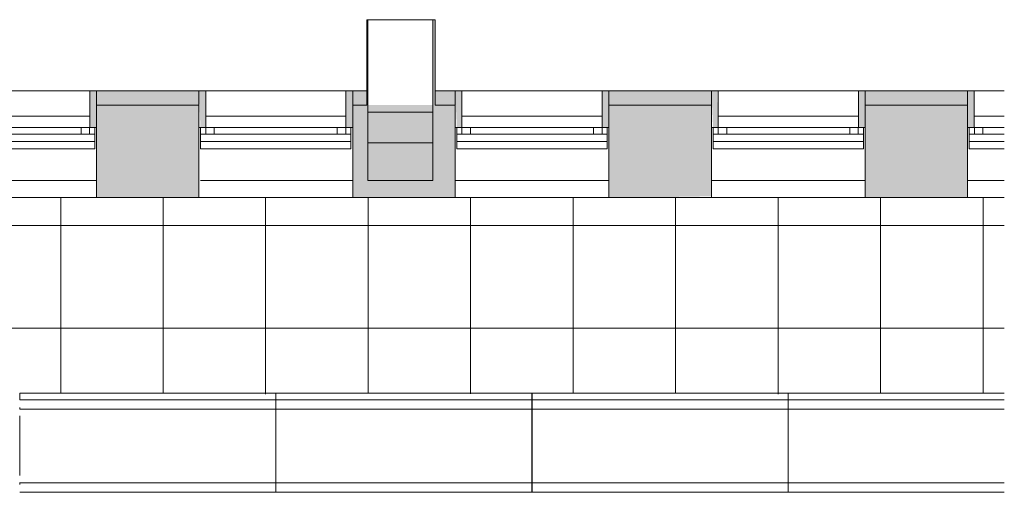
# Model space of a CAD drawing. Header units: millimetres. Extents: x -113904 to 3141, y -34200 to 59129.
# Tile 48 of 72: x -2639 to 3125, y -13560 to -10795. Entities that reach past the tile are written whole.
import ezdxf

# ---------------------------------------------------------------- set-up
doc = ezdxf.new("R2010")
doc.units = ezdxf.units.MM
doc.layers.add('0-1', color=7, linetype='Continuous', lineweight=5)
for name, color, linetype, lineweight, true_color in [('Cut Pattern-1', 7, 'Continuous', 9, 0xd4d4d4), ('Cut Pattern-3', 7, 'Continuous', 9, 0xaaaaaa), ('Detail Items-1', 7, 'Continuous', 9, 0xaaaaaa), ('Floors-1', 7, 'Continuous', 9, 0xaaaaaa), ('Structural Columns-2', 7, 'Continuous', 9, 0xaaaaaa), ('Surface Pattern-1', 7, 'Continuous', 9, 0xe7e7e7), ('Walls-1', 7, 'Continuous', 9, 0xaaaaaa), ('Windows-1', 7, 'Continuous', 9, 0xaaaaaa)]:
    doc.layers.add(name, color=color, linetype=linetype, lineweight=lineweight, true_color=true_color)

# ---------------------------------------------------------------- blocks, each defined once
blk = doc.blocks.new('Structural Columns 3 - Structural Columns 1-1384837-SKEEM 2_ Korrus_Kunstikonkurss pildid')
at = {"layer": 'Structural Columns-2'}
for p, q in [((-200, -11515), (-580, -11515)), ((-580, -11515), (-580, -11735)), ((-200, -11735), (-200, -11515)), ((-580, -11735), (-200, -11735))]:
    blk.add_line(p, q, dxfattribs=at)
blk = doc.blocks.new('22001_TP_EK_Cloud_rvt-1-SKEEM 2_ Korrus_Kunstikonkurss pildid')
at = {"layer": 'Floors-1'}
for p, q in [((-2229.5, -11360), (-3050.5, -11360)), ((-729.5, -11360), (-1550.5, -11360)), ((770.5, -11360), (-50.5, -11360)), ((2270.5, -11360), (1449.5, -11360)), ((3125, -11360), (2949.5, -11360)), ((-3090, -11735), (-2190, -11735)), ((-1581.2, -11735), (-690, -11735)), ((-90, -11735), (810, -11735)), ((1410, -11735), (2310, -11735)), ((2910, -11735), (3125, -11735))]:
    blk.add_line(p, q, dxfattribs=at)
at = {"layer": 'Structural Columns-2'}
for p, q in [((-221.1, -10795), (-601.1, -10795)), ((-601.1, -10795), (-601.1, -11335)), ((-221.1, -11335), (-221.1, -10795)), ((-601.1, -11335), (-221.1, -11335))]:
    blk.add_line(p, q, dxfattribs=at)
at = {"layer": 'Walls-1'}
for p, q in [((-221.1, -11335), (-601.1, -11335)), ((-601.1, -11335), (-601.1, -11515)), ((-221.1, -11515), (-221.1, -11335)), ((-601.1, -11515), (-221.1, -11515))]:
    blk.add_line(p, q, dxfattribs=at)
at = {"layer": 'Structural Columns-2'}
blk.add_blockref('Structural Columns 3 - Structural Columns 1-1384837-SKEEM 2_ Korrus_Kunstikonkurss pildid', (-21.1, 0), dxfattribs=at)
blk = doc.blocks.new('Jaotusega aken 1 - A-02_-15435518-SKEEM 2_ Korrus_Kunstikonkurss pildid')
at = {"layer": 'Detail Items-1'}
for p, q in [((-440, 150), (-235, 150)), ((-440, 65), (-440, 150)), ((-235, 107.5), (-440, 107.5)), ((-235, 65), (-440, 65))]:
    blk.add_line(p, q, dxfattribs=at)
at = {"layer": 'Windows-1'}
for p, q in [((-440, 150), (-440, 190)), ((-410, 190), (-410, 150)), ((-410, 150), (-410, 190)), ((-410, 190), (-360, 190)), ((-360, 150), (-360, 190)), ((-360, 190), (-235, 190)), ((-360, 190), (-360, 150))]:
    blk.add_line(p, q, dxfattribs=at)
blk = doc.blocks.new('Jaotusega aken 1 - A-02_-V70-SKEEM 2_ Korrus_Kunstikonkurss pildid')
at = {"layer": 'Detail Items-1'}
for p, q in [((-440, 150), (440, 150)), ((-440, 65), (-440, 150)), ((440, 150), (440, 65)), ((440, 107.5), (-440, 107.5)), ((440, 65), (-440, 65))]:
    blk.add_line(p, q, dxfattribs=at)
at = {"layer": 'Windows-1'}
for p, q in [((-440, 150), (-440, 190)), ((-410, 190), (-410, 150)), ((-410, 150), (-410, 190)), ((-410, 190), (-360, 190)), ((-360, 150), (-360, 190)), ((-360, 190), (360, 190)), ((-360, 190), (-360, 150)), ((360, 190), (360, 150)), ((360, 150), (360, 190)), ((360, 190), (410, 190)), ((410, 150), (410, 190)), ((410, 190), (410, 150)), ((440, 190), (440, 150))]:
    blk.add_line(p, q, dxfattribs=at)
blk = doc.blocks.new('Parapeti müts 29 - PR-03_8-10946943-SKEEM 2_ Korrus_Kunstikonkurss pildid')
at = {"layer": 'Walls-1'}
for p, q in [((-2639.5, -12980.1), (-2639.5, -13020)), ((-2639.5, -12980.1), (-1140.5, -12980.1)), ((-1140.5, -13019.6), (-2639.5, -13019.6)), ((-1140.5, -13020), (-1140.5, -12980.1)), ((-1140.5, -13064), (-1140.5, -13019.6)), ((-1139.5, -12980.1), (-1139.5, -13020)), ((-1139.5, -12980.1), (359.5, -12980.1)), ((359.5, -13019.6), (-1139.5, -13019.6)), ((-1139.5, -13019.6), (-1139.5, -13064)), ((359.5, -13020), (359.5, -12980.1)), ((359.5, -13064), (359.5, -13019.6)), ((360.5, -12980.1), (360.5, -13020)), ((360.5, -12980.1), (1859.5, -12980.1)), ((1859.5, -13019.6), (360.5, -13019.6)), ((360.5, -13019.6), (360.5, -13064)), ((1859.5, -13020), (1859.5, -12980.1)), ((1859.5, -13064), (1859.5, -13019.6)), ((1860.5, -12980.1), (1860.5, -13020)), ((1860.5, -12980.1), (3125, -12980.1)), ((3125, -13019.6), (1860.5, -13019.6)), ((1860.5, -13019.6), (1860.5, -13064)), ((-2639.5, -13064), (-2639.5, -13074)), ((-1140.5, -13073.1), (-2639.5, -13073.1)), ((-1140.5, -13074), (-1140.5, -13064)), ((-1140.5, -13112.6), (-1140.5, -13073.1)), ((-1139.5, -13064), (-1139.5, -13074)), ((359.5, -13073.1), (-1139.5, -13073.1)), ((-1139.5, -13073.1), (-1139.5, -13112.6)), ((359.5, -13074), (359.5, -13064)), ((359.5, -13112.6), (359.5, -13073.1)), ((360.5, -13064), (360.5, -13074)), ((1859.5, -13073.1), (360.5, -13073.1)), ((360.5, -13073.1), (360.5, -13112.6)), ((1859.5, -13074), (1859.5, -13064)), ((1859.5, -13112.6), (1859.5, -13073.1)), ((1860.5, -13064), (1860.5, -13074)), ((3125, -13073.1), (1860.5, -13073.1)), ((1860.5, -13073.1), (1860.5, -13112.6)), ((-2639.5, -13112.6), (-2639.5, -13462.6)), ((-1140.5, -13462.6), (-1140.5, -13112.6)), ((-1139.5, -13112.6), (-1139.5, -13462.6)), ((359.5, -13462.6), (359.5, -13112.6)), ((360.5, -13112.6), (360.5, -13462.6)), ((1859.5, -13462.6), (1859.5, -13112.6)), ((1860.5, -13112.6), (1860.5, -13462.6)), ((-1140.5, -13503.1), (-1140.5, -13462.6)), ((-1139.5, -13462.6), (-1139.5, -13503.1)), ((359.5, -13503.1), (359.5, -13462.6)), ((360.5, -13462.6), (360.5, -13503.1)), ((1859.5, -13503.1), (1859.5, -13462.6)), ((1860.5, -13462.6), (1860.5, -13503.1)), ((-2639.5, -13503.1), (-2639.5, -13504)), ((-2639.5, -13504), (-2639.5, -13514)), ((-2639.5, -13504), (-1140.5, -13504)), ((-1140.5, -13504), (-1140.5, -13503.1)), ((-1140.5, -13514), (-1140.5, -13504)), ((-1140.5, -13559.6), (-1140.5, -13514)), ((-1139.5, -13503.1), (-1139.5, -13504)), ((-1139.5, -13504), (-1139.5, -13514)), ((-1139.5, -13504), (359.5, -13504)), ((-1139.5, -13514), (-1139.5, -13559.6)), ((359.5, -13504), (359.5, -13503.1)), ((359.5, -13514), (359.5, -13504)), ((359.5, -13559.6), (359.5, -13514)), ((360.5, -13503.1), (360.5, -13504)), ((360.5, -13504), (360.5, -13514)), ((360.5, -13504), (1859.5, -13504)), ((360.5, -13514), (360.5, -13559.6)), ((1859.5, -13504), (1859.5, -13503.1)), ((1859.5, -13514), (1859.5, -13504)), ((1859.5, -13559.6), (1859.5, -13514)), ((1860.5, -13503.1), (1860.5, -13504)), ((1860.5, -13504), (1860.5, -13514)), ((1860.5, -13504), (3125, -13504)), ((1860.5, -13514), (1860.5, -13559.6)), ((-2639.5, -13559.6), (-2639.5, -13560)), ((-2639.5, -13560), (-1140.5, -13560)), ((-1140.5, -13560), (-1140.5, -13559.6)), ((-1139.5, -13559.6), (-1139.5, -13560)), ((-1139.5, -13560), (359.5, -13560)), ((359.5, -13560), (359.5, -13559.6)), ((360.5, -13559.6), (360.5, -13560)), ((360.5, -13560), (1859.5, -13560)), ((1859.5, -13560), (1859.5, -13559.6)), ((1860.5, -13559.6), (1860.5, -13560)), ((1860.5, -13560), (3125, -13560))]:
    blk.add_line(p, q, dxfattribs=at)

msp = doc.modelspace()

# ---------------------------------------------------------------- hatches: boundary and pattern name
at = {"layer": 'Cut Pattern-1'}
h = msp.add_hatch(color=256, dxfattribs=at)
h.paths.add_polyline_path([(-606.9, -11295), (-601.1, -11295), (-606.9, -11234.9)])
h.paths.add_polyline_path([(-221.1, -11295), (-206.9, -11295), (-206.9, -10795), (-221.1, -10795), (-221.1, -11234.9)])
h = msp.add_hatch(color=256, dxfattribs=at)
h.paths.add_polyline_path([(-30693.3, -11935), (-30676.9, -11935), (-30676.9, -11835), (-30090, -11835), (-30090, -11295), (-31430, -11295), (-31430, -11935), (-31270, -11935), (-31270, -11913.8), (-30730, -11850), (-30730, -11935), (-30696.5, -11935)])
h.paths.add_polyline_path([(2730, -11835), (2910, -11835), (2910, -11295), (2310, -11295), (2310, -11835), (2490, -11835)])
h.paths.add_polyline_path([(990, -11835), (1410, -11828.3), (1410, -11295), (810, -11295), (810, -11835)])
h.paths.add_polyline_path([(-90, -11835), (-90, -11295), (-690, -11295), (-690, -11835), (-236.5, -11835)])
h.paths.add_polyline_path([(-29190, -11835), (-28590, -11835), (-28590, -11295), (-29190, -11295), (-29190, -11735)])
h.paths.add_polyline_path([(-27690, -11835), (-27090, -11835), (-27090, -11295), (-27690, -11295), (-27690, -11735)])
h.paths.add_polyline_path([(-25590, -11835), (-25590, -11295), (-26190, -11304.5), (-26190, -11835)])
h.paths.add_polyline_path([(-24690, -11835), (-24090, -11835), (-24090, -11295), (-24690, -11295), (-24690, -11735)])
h.paths.add_polyline_path([(-1590, -11835), (-1590, -11295), (-2190, -11295), (-2190, -11835), (-1770, -11835)])
h.paths.add_polyline_path([(-23190, -11835), (-22590, -11835), (-22590, -11295), (-23190, -11295), (-23190, -11735)])
h.paths.add_polyline_path([(-21090, -11835), (-21090, -11295), (-21690, -11295), (-21690, -11835)])
h.paths.add_polyline_path([(-20190, -11835), (-19590, -11835), (-19590, -11295), (-20190, -11295), (-20190, -11735)])
h.paths.add_polyline_path([(-18690, -11835), (-18090, -11835), (-18090, -11295), (-18690, -11295), (-18690, -11735)])
h.paths.add_polyline_path([(-3090, -11835), (-3090, -11295), (-3690, -11295), (-3690, -11835), (-3270, -11835)])
h.paths.add_polyline_path([(-6623.5, -11835), (-6090, -11835), (-6090, -11295), (-6690, -11295), (-6690, -11835), (-6655.9, -11835)])
h.paths.add_polyline_path([(-17190, -11835), (-16590, -11834.7), (-16590, -11295), (-17190, -11295), (-17190, -11834.7)])
h.paths.add_polyline_path([(-7590, -11835), (-7590, -11295), (-8190, -11295), (-8190, -11835), (-7632, -11835)])
h.paths.add_polyline_path([(-9690, -11835), (-9090, -11835), (-9090, -11295), (-9690, -11295), (-9690, -11735)])
h.paths.add_polyline_path([(-15090, -11835), (-15090, -11295), (-15690, -11295), (-15690, -11835)])
h.paths.add_polyline_path([(-13590, -11835), (-13590, -11295), (-14190, -11295), (-14190, -11835)])
h.paths.add_polyline_path([(-4590, -11835), (-4590, -11295), (-5190, -11295), (-5190, -11835), (-4942.7, -11835)])
h.paths.add_polyline_path([(-12690, -11835), (-12090, -11835), (-12090, -11295), (-12690, -11295), (-12690, -11735)])
h.paths.add_polyline_path([(-11190, -11835), (-10590, -11835), (-10590, -11295), (-11190, -11295), (-11190, -11735)])
h.paths.add_polyline_path([(-30752, -11743.5), (-30785, -11697.2), (-30740, -11738.9)])
h.paths.add_polyline_path([(-31270, -11604.7), (-31265, -11363.8), (-31153.3, -11363.8), (-31267.7, -11600)])
at = {"layer": 'Cut Pattern-3'}
h = msp.add_hatch(color=256, dxfattribs=at)
h.paths.add_polyline_path([(-3598.1, -11295), (-3090, -11295), (-3090, -11210.5), (-3690, -11210.5), (-3690, -11295)])
h.paths.add_polyline_path([(-6142, -11295), (-6090, -11295), (-6090, -11210.5), (-6206.3, -11210.5), (-6205, -11295)])
h.paths.add_polyline_path([(-606.9, -11295), (-606.9, -11210.5), (-690, -11210.5), (-690, -11295)])
h.paths.add_polyline_path([(-5190, -11295), (-4590, -11295), (-4590, -11210.5), (-5190, -11210.5)])
h.paths.add_polyline_path([(-1590, -11295), (-1590, -11210.5), (-2190, -11210.5), (-2190, -11295), (-1917.3, -11295)])
for points in [[(-2200, -11425), (-2190, -11425), (-2190, -11210.5), (-2229.5, -11210.5), (-2229.5, -11425)], [(-1580, -11425), (-1550.5, -11425), (-1550.5, -11210.5), (-1590, -11210.5), (-1581.2, -11425)], [(-700, -11425), (-690, -11425), (-690, -11210.5), (-729.5, -11210.5), (-729.5, -11425)], [(-50.5, -11425), (-50.5, -11210.5), (-90, -11210.5), (-80, -11425)], [(771.9, -11425), (810, -11425), (810, -11210.5), (770.5, -11210.5), (770.5, -11425)], [(1449.5, -11425), (1444.2, -11210.5), (1410, -11210.5), (1420, -11425), (1444.2, -11425)], [(2300, -11425), (2310, -11425), (2310, -11210.5), (2270.5, -11210.5), (2270.5, -11425)], [(2910, -11425), (2949.5, -11425), (2949.5, -11210.5), (2910, -11210.5), (2910, -11360)]]:
    msp.add_hatch(color=256, dxfattribs=at).paths.add_polyline_path(points)
h = msp.add_hatch(color=256, dxfattribs=at)
h.paths.add_polyline_path([(-206.9, -11295), (-90, -11295), (-90, -11210.5), (-206.9, -11210.5), (-206.9, -11234.9)])
h.paths.add_polyline_path([(1410, -11295), (1410, -11210.5), (810, -11210.5), (810, -11295), (1108.1, -11295)])
h.paths.add_polyline_path([(2910, -11295), (2910, -11210.5), (2310, -11210.5), (2310, -11295), (2788.9, -11295)])
at = {"layer": 'Surface Pattern-1'}
h = msp.add_hatch(dxfattribs=at)
h.set_pattern_fill('FP_1', color=256, style=0, pattern_type=2)
h.set_pattern_definition([(0, (0, 0), (0, 600), []), (90, (0, 0), (-600, 4e-14), [])])
h.paths.add_polyline_path([(-2639.5, -13020), (-2639.5, -12980.1), (-1140.5, -12985.1), (-1139.5, -12980.1), (359.5, -12985.1), (360.5, -12980.1), (1859.5, -12985.1), (1860.5, -12980.1), (3125, -12980.1), (3125, -11835), (-30630, -11835), (-30630, -12043.8), (-30655, -12043.8), (-30655, -12980.1), (-11640.5, -12985.1), (-11639.5, -12980.1), (-10140.5, -12985.1), (-10139.5, -12980.1), (-8640.5, -12985.1), (-8639.5, -12980.1), (-7140.5, -12985.1), (-7139.5, -12980.1), (-5640.5, -12985.1), (-5639.5, -12980.1), (-4140.5, -12985.1), (-4139.5, -12980.1), (-2640.5, -12985.1), (-2640.5, -13020)])

# ---------------------------------------------------------------- linework, layer by layer
at = {"layer": 'Walls-1'}
for p, q in [((-206.9, -10795), (-606.9, -10795)), ((-606.9, -11295), (-606.9, -10795)), ((-206.9, -10795), (-206.9, -11295)), ((-6300, -11210.5), (-606.9, -11210.5)), ((-2229.5, -11210.5), (-2229.5, -11425)), ((-2190, -11835), (-2190, -11210.5)), ((-1590, -11210.5), (-1590, -11835)), ((-1550.5, -11425), (-1550.5, -11210.5)), ((-729.5, -11210.5), (-729.5, -11425)), ((-690, -11835), (-690, -11210.5)), ((3125, -11210.5), (-206.9, -11210.5)), ((-90, -11210.5), (-90, -11835)), ((-50.5, -11425), (-50.5, -11210.5)), ((770.5, -11210.5), (770.5, -11425)), ((810, -11835), (810, -11210.5)), ((1410, -11210.5), (1410, -11835)), ((1449.5, -11425), (1449.5, -11210.5)), ((2270.5, -11210.5), (2270.5, -11425)), ((2310, -11835), (2310, -11210.5)), ((2910, -11210.5), (2910, -11835)), ((2949.5, -11425), (2949.5, -11210.5)), ((-1590, -11295), (-2190, -11295)), ((-606.9, -11295), (-690, -11295)), ((-90, -11295), (-206.9, -11295)), ((1410, -11295), (810, -11295)), ((2910, -11295), (2310, -11295)), ((-2229.5, -11425), (-2190, -11425)), ((-1590, -11425), (-1550.5, -11425)), ((-729.5, -11425), (-690, -11425)), ((-90, -11425), (-50.5, -11425)), ((770.5, -11425), (810, -11425)), ((1410, -11425), (1449.5, -11425)), ((2270.5, -11425), (2310, -11425)), ((2910, -11425), (2949.5, -11425)), ((3125, -11835), (-4590, -11835))]:
    msp.add_line(p, q, dxfattribs=at)

# ---------------------------------------------------------------- block references
at = {"layer": '0-1'}
msp.add_blockref('22001_TP_EK_Cloud_rvt-1-SKEEM 2_ Korrus_Kunstikonkurss pildid', (0, 0), dxfattribs=at)
at = {"layer": 'Walls-1'}
msp.add_blockref('Parapeti müts 29 - PR-03_8-10946943-SKEEM 2_ Korrus_Kunstikonkurss pildid', (0, 0), dxfattribs=at)
at = {"layer": 'Windows-1'}
for name, p in [('Jaotusega aken 1 - A-02_-V70-SKEEM 2_ Korrus_Kunstikonkurss pildid', (-2640, -11615)), ('Jaotusega aken 1 - A-02_-V70-SKEEM 2_ Korrus_Kunstikonkurss pildid', (-1140, -11615)), ('Jaotusega aken 1 - A-02_-V70-SKEEM 2_ Korrus_Kunstikonkurss pildid', (360, -11615)), ('Jaotusega aken 1 - A-02_-V70-SKEEM 2_ Korrus_Kunstikonkurss pildid', (1860, -11615)), ('Jaotusega aken 1 - A-02_-15435518-SKEEM 2_ Korrus_Kunstikonkurss pildid', (3360, -11615))]:
    msp.add_blockref(name, p, dxfattribs=at)

doc.saveas('drawing.dxf')
